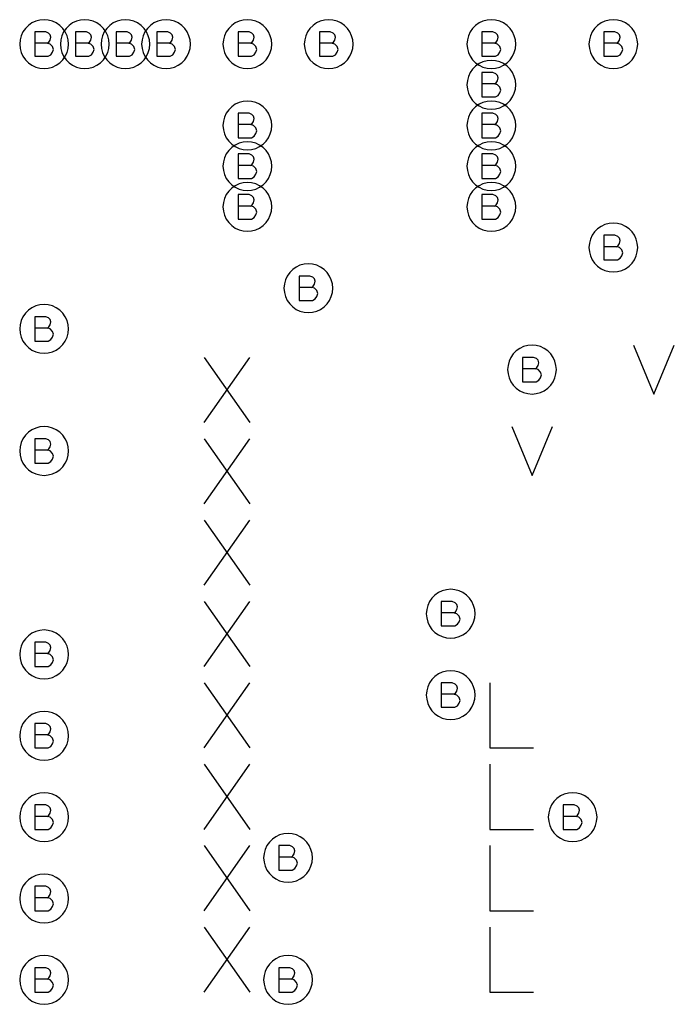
# Model space of a CAD drawing. Extents: x 280 to 610, y 250 to 460.
# Tile 11 of 53: x 344 to 352, y 316 to 328. Entities that reach past the tile are written whole.
import ezdxf

# ---------------------------------------------------------------- set-up
doc = ezdxf.new("R2010")
doc.units = 0
doc.layers.add('RVP8-IFD_G_fab_art', color=2, linetype='CONTINUOUS')

msp = doc.modelspace()

# ---------------------------------------------------------------- linework, layer by layer
at = {"layer": 'RVP8-IFD_G_fab_art'}
for points in [[(344.6, 328.1), (344.595, 328.152), (344.582, 328.203), (344.56, 328.25), (344.53, 328.293), (344.493, 328.33), (344.45, 328.36), (344.403, 328.382), (344.352, 328.395), (344.3, 328.4), (344.248, 328.395), (344.197, 328.382), (344.15, 328.36), (344.107, 328.33), (344.07, 328.293), (344.04, 328.25), (344.018, 328.203), (344.005, 328.152), (344, 328.1), (344.005, 328.048), (344.018, 327.997), (344.04, 327.95), (344.07, 327.907), (344.107, 327.87), (344.15, 327.84), (344.197, 327.818), (344.248, 327.805), (344.3, 327.8), (344.352, 327.805), (344.403, 327.818), (344.45, 327.84), (344.493, 327.87), (344.53, 327.907), (344.56, 327.95), (344.582, 327.997), (344.595, 328.048), (344.6, 328.1)], [(345.1, 328.1), (345.095, 328.152), (345.082, 328.203), (345.06, 328.25), (345.03, 328.293), (344.993, 328.33), (344.95, 328.36), (344.903, 328.382), (344.852, 328.395), (344.8, 328.4), (344.748, 328.395), (344.697, 328.382), (344.65, 328.36), (344.607, 328.33), (344.57, 328.293), (344.54, 328.25), (344.518, 328.203), (344.505, 328.152), (344.5, 328.1), (344.505, 328.048), (344.518, 327.997), (344.54, 327.95), (344.57, 327.907), (344.607, 327.87), (344.65, 327.84), (344.697, 327.818), (344.748, 327.805), (344.8, 327.8), (344.852, 327.805), (344.903, 327.818), (344.95, 327.84), (344.993, 327.87), (345.03, 327.907), (345.06, 327.95), (345.082, 327.997), (345.095, 328.048), (345.1, 328.1)], [(345.6, 328.1), (345.595, 328.152), (345.582, 328.203), (345.56, 328.25), (345.53, 328.293), (345.493, 328.33), (345.45, 328.36), (345.403, 328.382), (345.352, 328.395), (345.3, 328.4), (345.248, 328.395), (345.197, 328.382), (345.15, 328.36), (345.107, 328.33), (345.07, 328.293), (345.04, 328.25), (345.018, 328.203), (345.005, 328.152), (345, 328.1), (345.005, 328.048), (345.018, 327.997), (345.04, 327.95), (345.07, 327.907), (345.107, 327.87), (345.15, 327.84), (345.197, 327.818), (345.248, 327.805), (345.3, 327.8), (345.352, 327.805), (345.403, 327.818), (345.45, 327.84), (345.493, 327.87), (345.53, 327.907), (345.56, 327.95), (345.582, 327.997), (345.595, 328.048), (345.6, 328.1)], [(346.1, 328.1), (346.095, 328.152), (346.082, 328.203), (346.06, 328.25), (346.03, 328.293), (345.993, 328.33), (345.95, 328.36), (345.903, 328.382), (345.852, 328.395), (345.8, 328.4), (345.748, 328.395), (345.697, 328.382), (345.65, 328.36), (345.607, 328.33), (345.57, 328.293), (345.54, 328.25), (345.518, 328.203), (345.505, 328.152), (345.5, 328.1), (345.505, 328.048), (345.518, 327.997), (345.54, 327.95), (345.57, 327.907), (345.607, 327.87), (345.65, 327.84), (345.697, 327.818), (345.748, 327.805), (345.8, 327.8), (345.852, 327.805), (345.903, 327.818), (345.95, 327.84), (345.993, 327.87), (346.03, 327.907), (346.06, 327.95), (346.082, 327.997), (346.095, 328.048), (346.1, 328.1)], [(347.1, 328.1), (347.095, 328.152), (347.082, 328.203), (347.06, 328.25), (347.03, 328.293), (346.993, 328.33), (346.95, 328.36), (346.903, 328.382), (346.852, 328.395), (346.8, 328.4), (346.748, 328.395), (346.697, 328.382), (346.65, 328.36), (346.607, 328.33), (346.57, 328.293), (346.54, 328.25), (346.518, 328.203), (346.505, 328.152), (346.5, 328.1), (346.505, 328.048), (346.518, 327.997), (346.54, 327.95), (346.57, 327.907), (346.607, 327.87), (346.65, 327.84), (346.697, 327.818), (346.748, 327.805), (346.8, 327.8), (346.852, 327.805), (346.903, 327.818), (346.95, 327.84), (346.993, 327.87), (347.03, 327.907), (347.06, 327.95), (347.082, 327.997), (347.095, 328.048), (347.1, 328.1)], [(348.1, 328.1), (348.095, 328.152), (348.082, 328.203), (348.06, 328.25), (348.03, 328.293), (347.993, 328.33), (347.95, 328.36), (347.903, 328.382), (347.852, 328.395), (347.8, 328.4), (347.748, 328.395), (347.697, 328.382), (347.65, 328.36), (347.607, 328.33), (347.57, 328.293), (347.54, 328.25), (347.518, 328.203), (347.505, 328.152), (347.5, 328.1), (347.505, 328.048), (347.518, 327.997), (347.54, 327.95), (347.57, 327.907), (347.607, 327.87), (347.65, 327.84), (347.697, 327.818), (347.748, 327.805), (347.8, 327.8), (347.852, 327.805), (347.903, 327.818), (347.95, 327.84), (347.993, 327.87), (348.03, 327.907), (348.06, 327.95), (348.082, 327.997), (348.095, 328.048), (348.1, 328.1)], [(350.1, 328.1), (350.095, 328.152), (350.082, 328.203), (350.06, 328.25), (350.03, 328.293), (349.993, 328.33), (349.95, 328.36), (349.903, 328.382), (349.852, 328.395), (349.8, 328.4), (349.748, 328.395), (349.697, 328.382), (349.65, 328.36), (349.607, 328.33), (349.57, 328.293), (349.54, 328.25), (349.518, 328.203), (349.505, 328.152), (349.5, 328.1), (349.505, 328.048), (349.518, 327.997), (349.54, 327.95), (349.57, 327.907), (349.607, 327.87), (349.65, 327.84), (349.697, 327.818), (349.748, 327.805), (349.8, 327.8), (349.852, 327.805), (349.903, 327.818), (349.95, 327.84), (349.993, 327.87), (350.03, 327.907), (350.06, 327.95), (350.082, 327.997), (350.095, 328.048), (350.1, 328.1)], [(351.6, 328.1), (351.595, 328.152), (351.582, 328.203), (351.56, 328.25), (351.53, 328.293), (351.493, 328.33), (351.45, 328.36), (351.403, 328.382), (351.352, 328.395), (351.3, 328.4), (351.248, 328.395), (351.197, 328.382), (351.15, 328.36), (351.107, 328.33), (351.07, 328.293), (351.04, 328.25), (351.018, 328.203), (351.005, 328.152), (351, 328.1), (351.005, 328.048), (351.018, 327.997), (351.04, 327.95), (351.07, 327.907), (351.107, 327.87), (351.15, 327.84), (351.197, 327.818), (351.248, 327.805), (351.3, 327.8), (351.352, 327.805), (351.403, 327.818), (351.45, 327.84), (351.493, 327.87), (351.53, 327.907), (351.56, 327.95), (351.582, 327.997), (351.595, 328.048), (351.6, 328.1)], [(350.1, 327.6), (350.095, 327.652), (350.082, 327.703), (350.06, 327.75), (350.03, 327.793), (349.993, 327.83), (349.95, 327.86), (349.903, 327.882), (349.852, 327.895), (349.8, 327.9), (349.748, 327.895), (349.697, 327.882), (349.65, 327.86), (349.607, 327.83), (349.57, 327.793), (349.54, 327.75), (349.518, 327.703), (349.505, 327.652), (349.5, 327.6), (349.505, 327.548), (349.518, 327.497), (349.54, 327.45), (349.57, 327.407), (349.607, 327.37), (349.65, 327.34), (349.697, 327.318), (349.748, 327.305), (349.8, 327.3), (349.852, 327.305), (349.903, 327.318), (349.95, 327.34), (349.993, 327.37), (350.03, 327.407), (350.06, 327.45), (350.082, 327.497), (350.095, 327.548), (350.1, 327.6)], [(347.1, 327.1), (347.095, 327.152), (347.082, 327.203), (347.06, 327.25), (347.03, 327.293), (346.993, 327.33), (346.95, 327.36), (346.903, 327.382), (346.852, 327.395), (346.8, 327.4), (346.748, 327.395), (346.697, 327.382), (346.65, 327.36), (346.607, 327.33), (346.57, 327.293), (346.54, 327.25), (346.518, 327.203), (346.505, 327.152), (346.5, 327.1), (346.505, 327.048), (346.518, 326.997), (346.54, 326.95), (346.57, 326.907), (346.607, 326.87), (346.65, 326.84), (346.697, 326.818), (346.748, 326.805), (346.8, 326.8), (346.852, 326.805), (346.903, 326.818), (346.95, 326.84), (346.993, 326.87), (347.03, 326.907), (347.06, 326.95), (347.082, 326.997), (347.095, 327.048), (347.1, 327.1)], [(350.1, 327.1), (350.095, 327.152), (350.082, 327.203), (350.06, 327.25), (350.03, 327.293), (349.993, 327.33), (349.95, 327.36), (349.903, 327.382), (349.852, 327.395), (349.8, 327.4), (349.748, 327.395), (349.697, 327.382), (349.65, 327.36), (349.607, 327.33), (349.57, 327.293), (349.54, 327.25), (349.518, 327.203), (349.505, 327.152), (349.5, 327.1), (349.505, 327.048), (349.518, 326.997), (349.54, 326.95), (349.57, 326.907), (349.607, 326.87), (349.65, 326.84), (349.697, 326.818), (349.748, 326.805), (349.8, 326.8), (349.852, 326.805), (349.903, 326.818), (349.95, 326.84), (349.993, 326.87), (350.03, 326.907), (350.06, 326.95), (350.082, 326.997), (350.095, 327.048), (350.1, 327.1)], [(347.1, 326.6), (347.095, 326.652), (347.082, 326.703), (347.06, 326.75), (347.03, 326.793), (346.993, 326.83), (346.95, 326.86), (346.903, 326.882), (346.852, 326.895), (346.8, 326.9), (346.748, 326.895), (346.697, 326.882), (346.65, 326.86), (346.607, 326.83), (346.57, 326.793), (346.54, 326.75), (346.518, 326.703), (346.505, 326.652), (346.5, 326.6), (346.505, 326.548), (346.518, 326.497), (346.54, 326.45), (346.57, 326.407), (346.607, 326.37), (346.65, 326.34), (346.697, 326.318), (346.748, 326.305), (346.8, 326.3), (346.852, 326.305), (346.903, 326.318), (346.95, 326.34), (346.993, 326.37), (347.03, 326.407), (347.06, 326.45), (347.082, 326.497), (347.095, 326.548), (347.1, 326.6)], [(350.1, 326.6), (350.095, 326.652), (350.082, 326.703), (350.06, 326.75), (350.03, 326.793), (349.993, 326.83), (349.95, 326.86), (349.903, 326.882), (349.852, 326.895), (349.8, 326.9), (349.748, 326.895), (349.697, 326.882), (349.65, 326.86), (349.607, 326.83), (349.57, 326.793), (349.54, 326.75), (349.518, 326.703), (349.505, 326.652), (349.5, 326.6), (349.505, 326.548), (349.518, 326.497), (349.54, 326.45), (349.57, 326.407), (349.607, 326.37), (349.65, 326.34), (349.697, 326.318), (349.748, 326.305), (349.8, 326.3), (349.852, 326.305), (349.903, 326.318), (349.95, 326.34), (349.993, 326.37), (350.03, 326.407), (350.06, 326.45), (350.082, 326.497), (350.095, 326.548), (350.1, 326.6)], [(347.1, 326.1), (347.095, 326.152), (347.082, 326.203), (347.06, 326.25), (347.03, 326.293), (346.993, 326.33), (346.95, 326.36), (346.903, 326.382), (346.852, 326.395), (346.8, 326.4), (346.748, 326.395), (346.697, 326.382), (346.65, 326.36), (346.607, 326.33), (346.57, 326.293), (346.54, 326.25), (346.518, 326.203), (346.505, 326.152), (346.5, 326.1), (346.505, 326.048), (346.518, 325.997), (346.54, 325.95), (346.57, 325.907), (346.607, 325.87), (346.65, 325.84), (346.697, 325.818), (346.748, 325.805), (346.8, 325.8), (346.852, 325.805), (346.903, 325.818), (346.95, 325.84), (346.993, 325.87), (347.03, 325.907), (347.06, 325.95), (347.082, 325.997), (347.095, 326.048), (347.1, 326.1)], [(350.1, 326.1), (350.095, 326.152), (350.082, 326.203), (350.06, 326.25), (350.03, 326.293), (349.993, 326.33), (349.95, 326.36), (349.903, 326.382), (349.852, 326.395), (349.8, 326.4), (349.748, 326.395), (349.697, 326.382), (349.65, 326.36), (349.607, 326.33), (349.57, 326.293), (349.54, 326.25), (349.518, 326.203), (349.505, 326.152), (349.5, 326.1), (349.505, 326.048), (349.518, 325.997), (349.54, 325.95), (349.57, 325.907), (349.607, 325.87), (349.65, 325.84), (349.697, 325.818), (349.748, 325.805), (349.8, 325.8), (349.852, 325.805), (349.903, 325.818), (349.95, 325.84), (349.993, 325.87), (350.03, 325.907), (350.06, 325.95), (350.082, 325.997), (350.095, 326.048), (350.1, 326.1)], [(351.6, 325.6), (351.595, 325.652), (351.582, 325.703), (351.56, 325.75), (351.53, 325.793), (351.493, 325.83), (351.45, 325.86), (351.403, 325.882), (351.352, 325.895), (351.3, 325.9), (351.248, 325.895), (351.197, 325.882), (351.15, 325.86), (351.107, 325.83), (351.07, 325.793), (351.04, 325.75), (351.018, 325.703), (351.005, 325.652), (351, 325.6), (351.005, 325.548), (351.018, 325.497), (351.04, 325.45), (351.07, 325.407), (351.107, 325.37), (351.15, 325.34), (351.197, 325.318), (351.248, 325.305), (351.3, 325.3), (351.352, 325.305), (351.403, 325.318), (351.45, 325.34), (351.493, 325.37), (351.53, 325.407), (351.56, 325.45), (351.582, 325.497), (351.595, 325.548), (351.6, 325.6)], [(347.85, 325.1), (347.845, 325.152), (347.832, 325.203), (347.81, 325.25), (347.78, 325.293), (347.743, 325.33), (347.7, 325.36), (347.653, 325.382), (347.602, 325.395), (347.55, 325.4), (347.498, 325.395), (347.447, 325.382), (347.4, 325.36), (347.357, 325.33), (347.32, 325.293), (347.29, 325.25), (347.268, 325.203), (347.255, 325.152), (347.25, 325.1), (347.255, 325.048), (347.268, 324.997), (347.29, 324.95), (347.32, 324.907), (347.357, 324.87), (347.4, 324.84), (347.447, 324.818), (347.498, 324.805), (347.55, 324.8), (347.602, 324.805), (347.653, 324.818), (347.7, 324.84), (347.743, 324.87), (347.78, 324.907), (347.81, 324.95), (347.832, 324.997), (347.845, 325.048), (347.85, 325.1)], [(344.6, 324.6), (344.595, 324.652), (344.582, 324.703), (344.56, 324.75), (344.53, 324.793), (344.493, 324.83), (344.45, 324.86), (344.403, 324.882), (344.352, 324.895), (344.3, 324.9), (344.248, 324.895), (344.197, 324.882), (344.15, 324.86), (344.107, 324.83), (344.07, 324.793), (344.04, 324.75), (344.018, 324.703), (344.005, 324.652), (344, 324.6), (344.005, 324.548), (344.018, 324.497), (344.04, 324.45), (344.07, 324.407), (344.107, 324.37), (344.15, 324.34), (344.197, 324.318), (344.248, 324.305), (344.3, 324.3), (344.352, 324.305), (344.403, 324.318), (344.45, 324.34), (344.493, 324.37), (344.53, 324.407), (344.56, 324.45), (344.582, 324.497), (344.595, 324.548), (344.6, 324.6)], [(350.6, 324.1), (350.595, 324.152), (350.582, 324.203), (350.56, 324.25), (350.53, 324.293), (350.493, 324.33), (350.45, 324.36), (350.403, 324.382), (350.352, 324.395), (350.3, 324.4), (350.248, 324.395), (350.197, 324.382), (350.15, 324.36), (350.107, 324.33), (350.07, 324.293), (350.04, 324.25), (350.018, 324.203), (350.005, 324.152), (350, 324.1), (350.005, 324.048), (350.018, 323.997), (350.04, 323.95), (350.07, 323.907), (350.107, 323.87), (350.15, 323.84), (350.197, 323.818), (350.248, 323.805), (350.3, 323.8), (350.352, 323.805), (350.403, 323.818), (350.45, 323.84), (350.493, 323.87), (350.53, 323.907), (350.56, 323.95), (350.582, 323.997), (350.595, 324.048), (350.6, 324.1)], [(344.6, 323.1), (344.595, 323.152), (344.582, 323.203), (344.56, 323.25), (344.53, 323.293), (344.493, 323.33), (344.45, 323.36), (344.403, 323.382), (344.352, 323.395), (344.3, 323.4), (344.248, 323.395), (344.197, 323.382), (344.15, 323.36), (344.107, 323.33), (344.07, 323.293), (344.04, 323.25), (344.018, 323.203), (344.005, 323.152), (344, 323.1), (344.005, 323.048), (344.018, 322.997), (344.04, 322.95), (344.07, 322.907), (344.107, 322.87), (344.15, 322.84), (344.197, 322.818), (344.248, 322.805), (344.3, 322.8), (344.352, 322.805), (344.403, 322.818), (344.45, 322.84), (344.493, 322.87), (344.53, 322.907), (344.56, 322.95), (344.582, 322.997), (344.595, 323.048), (344.6, 323.1)], [(349.6, 321.1), (349.595, 321.152), (349.582, 321.203), (349.56, 321.25), (349.53, 321.293), (349.493, 321.33), (349.45, 321.36), (349.403, 321.382), (349.352, 321.395), (349.3, 321.4), (349.248, 321.395), (349.197, 321.382), (349.15, 321.36), (349.107, 321.33), (349.07, 321.293), (349.04, 321.25), (349.018, 321.203), (349.005, 321.152), (349, 321.1), (349.005, 321.048), (349.018, 320.997), (349.04, 320.95), (349.07, 320.907), (349.107, 320.87), (349.15, 320.84), (349.197, 320.818), (349.248, 320.805), (349.3, 320.8), (349.352, 320.805), (349.403, 320.818), (349.45, 320.84), (349.493, 320.87), (349.53, 320.907), (349.56, 320.95), (349.582, 320.997), (349.595, 321.048), (349.6, 321.1)], [(344.6, 320.6), (344.595, 320.652), (344.582, 320.703), (344.56, 320.75), (344.53, 320.793), (344.493, 320.83), (344.45, 320.86), (344.403, 320.882), (344.352, 320.895), (344.3, 320.9), (344.248, 320.895), (344.197, 320.882), (344.15, 320.86), (344.107, 320.83), (344.07, 320.793), (344.04, 320.75), (344.018, 320.703), (344.005, 320.652), (344, 320.6), (344.005, 320.548), (344.018, 320.497), (344.04, 320.45), (344.07, 320.407), (344.107, 320.37), (344.15, 320.34), (344.197, 320.318), (344.248, 320.305), (344.3, 320.3), (344.352, 320.305), (344.403, 320.318), (344.45, 320.34), (344.493, 320.37), (344.53, 320.407), (344.56, 320.45), (344.582, 320.497), (344.595, 320.548), (344.6, 320.6)], [(349.6, 320.1), (349.595, 320.152), (349.582, 320.203), (349.56, 320.25), (349.53, 320.293), (349.493, 320.33), (349.45, 320.36), (349.403, 320.382), (349.352, 320.395), (349.3, 320.4), (349.248, 320.395), (349.197, 320.382), (349.15, 320.36), (349.107, 320.33), (349.07, 320.293), (349.04, 320.25), (349.018, 320.203), (349.005, 320.152), (349, 320.1), (349.005, 320.048), (349.018, 319.997), (349.04, 319.95), (349.07, 319.907), (349.107, 319.87), (349.15, 319.84), (349.197, 319.818), (349.248, 319.805), (349.3, 319.8), (349.352, 319.805), (349.403, 319.818), (349.45, 319.84), (349.493, 319.87), (349.53, 319.907), (349.56, 319.95), (349.582, 319.997), (349.595, 320.048), (349.6, 320.1)], [(344.6, 319.6), (344.595, 319.652), (344.582, 319.703), (344.56, 319.75), (344.53, 319.793), (344.493, 319.83), (344.45, 319.86), (344.403, 319.882), (344.352, 319.895), (344.3, 319.9), (344.248, 319.895), (344.197, 319.882), (344.15, 319.86), (344.107, 319.83), (344.07, 319.793), (344.04, 319.75), (344.018, 319.703), (344.005, 319.652), (344, 319.6), (344.005, 319.548), (344.018, 319.497), (344.04, 319.45), (344.07, 319.407), (344.107, 319.37), (344.15, 319.34), (344.197, 319.318), (344.248, 319.305), (344.3, 319.3), (344.352, 319.305), (344.403, 319.318), (344.45, 319.34), (344.493, 319.37), (344.53, 319.407), (344.56, 319.45), (344.582, 319.497), (344.595, 319.548), (344.6, 319.6)], [(344.6, 318.6), (344.595, 318.652), (344.582, 318.703), (344.56, 318.75), (344.53, 318.793), (344.493, 318.83), (344.45, 318.86), (344.403, 318.882), (344.352, 318.895), (344.3, 318.9), (344.248, 318.895), (344.197, 318.882), (344.15, 318.86), (344.107, 318.83), (344.07, 318.793), (344.04, 318.75), (344.018, 318.703), (344.005, 318.652), (344, 318.6), (344.005, 318.548), (344.018, 318.497), (344.04, 318.45), (344.07, 318.407), (344.107, 318.37), (344.15, 318.34), (344.197, 318.318), (344.248, 318.305), (344.3, 318.3), (344.352, 318.305), (344.403, 318.318), (344.45, 318.34), (344.493, 318.37), (344.53, 318.407), (344.56, 318.45), (344.582, 318.497), (344.595, 318.548), (344.6, 318.6)], [(351.1, 318.6), (351.095, 318.652), (351.082, 318.703), (351.06, 318.75), (351.03, 318.793), (350.993, 318.83), (350.95, 318.86), (350.903, 318.882), (350.852, 318.895), (350.8, 318.9), (350.748, 318.895), (350.697, 318.882), (350.65, 318.86), (350.607, 318.83), (350.57, 318.793), (350.54, 318.75), (350.518, 318.703), (350.505, 318.652), (350.5, 318.6), (350.505, 318.548), (350.518, 318.497), (350.54, 318.45), (350.57, 318.407), (350.607, 318.37), (350.65, 318.34), (350.697, 318.318), (350.748, 318.305), (350.8, 318.3), (350.852, 318.305), (350.903, 318.318), (350.95, 318.34), (350.993, 318.37), (351.03, 318.407), (351.06, 318.45), (351.082, 318.497), (351.095, 318.548), (351.1, 318.6)], [(347.6, 318.1), (347.595, 318.152), (347.582, 318.203), (347.56, 318.25), (347.53, 318.293), (347.493, 318.33), (347.45, 318.36), (347.403, 318.382), (347.352, 318.395), (347.3, 318.4), (347.248, 318.395), (347.197, 318.382), (347.15, 318.36), (347.107, 318.33), (347.07, 318.293), (347.04, 318.25), (347.018, 318.203), (347.005, 318.152), (347, 318.1), (347.005, 318.048), (347.018, 317.997), (347.04, 317.95), (347.07, 317.907), (347.107, 317.87), (347.15, 317.84), (347.197, 317.818), (347.248, 317.805), (347.3, 317.8), (347.352, 317.805), (347.403, 317.818), (347.45, 317.84), (347.493, 317.87), (347.53, 317.907), (347.56, 317.95), (347.582, 317.997), (347.595, 318.048), (347.6, 318.1)], [(344.6, 317.6), (344.595, 317.652), (344.582, 317.703), (344.56, 317.75), (344.53, 317.793), (344.493, 317.83), (344.45, 317.86), (344.403, 317.882), (344.352, 317.895), (344.3, 317.9), (344.248, 317.895), (344.197, 317.882), (344.15, 317.86), (344.107, 317.83), (344.07, 317.793), (344.04, 317.75), (344.018, 317.703), (344.005, 317.652), (344, 317.6), (344.005, 317.548), (344.018, 317.497), (344.04, 317.45), (344.07, 317.407), (344.107, 317.37), (344.15, 317.34), (344.197, 317.318), (344.248, 317.305), (344.3, 317.3), (344.352, 317.305), (344.403, 317.318), (344.45, 317.34), (344.493, 317.37), (344.53, 317.407), (344.56, 317.45), (344.582, 317.497), (344.595, 317.548), (344.6, 317.6)], [(344.6, 316.6), (344.595, 316.652), (344.582, 316.703), (344.56, 316.75), (344.53, 316.793), (344.493, 316.83), (344.45, 316.86), (344.403, 316.882), (344.352, 316.895), (344.3, 316.9), (344.248, 316.895), (344.197, 316.882), (344.15, 316.86), (344.107, 316.83), (344.07, 316.793), (344.04, 316.75), (344.018, 316.703), (344.005, 316.652), (344, 316.6), (344.005, 316.548), (344.018, 316.497), (344.04, 316.45), (344.07, 316.407), (344.107, 316.37), (344.15, 316.34), (344.197, 316.318), (344.248, 316.305), (344.3, 316.3), (344.352, 316.305), (344.403, 316.318), (344.45, 316.34), (344.493, 316.37), (344.53, 316.407), (344.56, 316.45), (344.582, 316.497), (344.595, 316.548), (344.6, 316.6)], [(347.6, 316.6), (347.595, 316.652), (347.582, 316.703), (347.56, 316.75), (347.53, 316.793), (347.493, 316.83), (347.45, 316.86), (347.403, 316.882), (347.352, 316.895), (347.3, 316.9), (347.248, 316.895), (347.197, 316.882), (347.15, 316.86), (347.107, 316.83), (347.07, 316.793), (347.04, 316.75), (347.018, 316.703), (347.005, 316.652), (347, 316.6), (347.005, 316.548), (347.018, 316.497), (347.04, 316.45), (347.07, 316.407), (347.107, 316.37), (347.15, 316.34), (347.197, 316.318), (347.248, 316.305), (347.3, 316.3), (347.352, 316.305), (347.403, 316.318), (347.45, 316.34), (347.493, 316.37), (347.53, 316.407), (347.56, 316.45), (347.582, 316.497), (347.595, 316.548), (347.6, 316.6)]]:
    msp.add_lwpolyline(points, close=True, dxfattribs=at)
for points in [[(344.34, 328.11), (344.36, 328.125), (344.375, 328.15), (344.385, 328.185), (344.375, 328.215), (344.355, 328.235), (344.32, 328.25), (344.185, 328.25), (344.185, 327.95), (344.35, 327.95), (344.385, 327.97), (344.405, 328), (344.415, 328.035), (344.405, 328.07), (344.375, 328.1), (344.34, 328.11), (344.185, 328.11)], [(344.84, 328.11), (344.86, 328.125), (344.875, 328.15), (344.885, 328.185), (344.875, 328.215), (344.855, 328.235), (344.82, 328.25), (344.685, 328.25), (344.685, 327.95), (344.85, 327.95), (344.885, 327.97), (344.905, 328), (344.915, 328.035), (344.905, 328.07), (344.875, 328.1), (344.84, 328.11), (344.685, 328.11)], [(345.34, 328.11), (345.36, 328.125), (345.375, 328.15), (345.385, 328.185), (345.375, 328.215), (345.355, 328.235), (345.32, 328.25), (345.185, 328.25), (345.185, 327.95), (345.35, 327.95), (345.385, 327.97), (345.405, 328), (345.415, 328.035), (345.405, 328.07), (345.375, 328.1), (345.34, 328.11), (345.185, 328.11)], [(345.84, 328.11), (345.86, 328.125), (345.875, 328.15), (345.885, 328.185), (345.875, 328.215), (345.855, 328.235), (345.82, 328.25), (345.685, 328.25), (345.685, 327.95), (345.85, 327.95), (345.885, 327.97), (345.905, 328), (345.915, 328.035), (345.905, 328.07), (345.875, 328.1), (345.84, 328.11), (345.685, 328.11)], [(346.84, 328.11), (346.86, 328.125), (346.875, 328.15), (346.885, 328.185), (346.875, 328.215), (346.855, 328.235), (346.82, 328.25), (346.685, 328.25), (346.685, 327.95), (346.85, 327.95), (346.885, 327.97), (346.905, 328), (346.915, 328.035), (346.905, 328.07), (346.875, 328.1), (346.84, 328.11), (346.685, 328.11)], [(347.84, 328.11), (347.86, 328.125), (347.875, 328.15), (347.885, 328.185), (347.875, 328.215), (347.855, 328.235), (347.82, 328.25), (347.685, 328.25), (347.685, 327.95), (347.85, 327.95), (347.885, 327.97), (347.905, 328), (347.915, 328.035), (347.905, 328.07), (347.875, 328.1), (347.84, 328.11), (347.685, 328.11)], [(349.84, 328.11), (349.86, 328.125), (349.875, 328.15), (349.885, 328.185), (349.875, 328.215), (349.855, 328.235), (349.82, 328.25), (349.685, 328.25), (349.685, 327.95), (349.85, 327.95), (349.885, 327.97), (349.905, 328), (349.915, 328.035), (349.905, 328.07), (349.875, 328.1), (349.84, 328.11), (349.685, 328.11)], [(351.34, 328.11), (351.36, 328.125), (351.375, 328.15), (351.385, 328.185), (351.375, 328.215), (351.355, 328.235), (351.32, 328.25), (351.185, 328.25), (351.185, 327.95), (351.35, 327.95), (351.385, 327.97), (351.405, 328), (351.415, 328.035), (351.405, 328.07), (351.375, 328.1), (351.34, 328.11), (351.185, 328.11)], [(349.84, 327.61), (349.86, 327.625), (349.875, 327.65), (349.885, 327.685), (349.875, 327.715), (349.855, 327.735), (349.82, 327.75), (349.685, 327.75), (349.685, 327.45), (349.85, 327.45), (349.885, 327.47), (349.905, 327.5), (349.915, 327.535), (349.905, 327.57), (349.875, 327.6), (349.84, 327.61), (349.685, 327.61)], [(346.84, 327.11), (346.86, 327.125), (346.875, 327.15), (346.885, 327.185), (346.875, 327.215), (346.855, 327.235), (346.82, 327.25), (346.685, 327.25), (346.685, 326.95), (346.85, 326.95), (346.885, 326.97), (346.905, 327), (346.915, 327.035), (346.905, 327.07), (346.875, 327.1), (346.84, 327.11), (346.685, 327.11)], [(349.84, 327.11), (349.86, 327.125), (349.875, 327.15), (349.885, 327.185), (349.875, 327.215), (349.855, 327.235), (349.82, 327.25), (349.685, 327.25), (349.685, 326.95), (349.85, 326.95), (349.885, 326.97), (349.905, 327), (349.915, 327.035), (349.905, 327.07), (349.875, 327.1), (349.84, 327.11), (349.685, 327.11)], [(346.84, 326.61), (346.86, 326.625), (346.875, 326.65), (346.885, 326.685), (346.875, 326.715), (346.855, 326.735), (346.82, 326.75), (346.685, 326.75), (346.685, 326.45), (346.85, 326.45), (346.885, 326.47), (346.905, 326.5), (346.915, 326.535), (346.905, 326.57), (346.875, 326.6), (346.84, 326.61), (346.685, 326.61)], [(349.84, 326.61), (349.86, 326.625), (349.875, 326.65), (349.885, 326.685), (349.875, 326.715), (349.855, 326.735), (349.82, 326.75), (349.685, 326.75), (349.685, 326.45), (349.85, 326.45), (349.885, 326.47), (349.905, 326.5), (349.915, 326.535), (349.905, 326.57), (349.875, 326.6), (349.84, 326.61), (349.685, 326.61)], [(346.84, 326.11), (346.86, 326.125), (346.875, 326.15), (346.885, 326.185), (346.875, 326.215), (346.855, 326.235), (346.82, 326.25), (346.685, 326.25), (346.685, 325.95), (346.85, 325.95), (346.885, 325.97), (346.905, 326), (346.915, 326.035), (346.905, 326.07), (346.875, 326.1), (346.84, 326.11), (346.685, 326.11)], [(349.84, 326.11), (349.86, 326.125), (349.875, 326.15), (349.885, 326.185), (349.875, 326.215), (349.855, 326.235), (349.82, 326.25), (349.685, 326.25), (349.685, 325.95), (349.85, 325.95), (349.885, 325.97), (349.905, 326), (349.915, 326.035), (349.905, 326.07), (349.875, 326.1), (349.84, 326.11), (349.685, 326.11)], [(351.34, 325.61), (351.36, 325.625), (351.375, 325.65), (351.385, 325.685), (351.375, 325.715), (351.355, 325.735), (351.32, 325.75), (351.185, 325.75), (351.185, 325.45), (351.35, 325.45), (351.385, 325.47), (351.405, 325.5), (351.415, 325.535), (351.405, 325.57), (351.375, 325.6), (351.34, 325.61), (351.185, 325.61)], [(347.59, 325.11), (347.61, 325.125), (347.625, 325.15), (347.635, 325.185), (347.625, 325.215), (347.605, 325.235), (347.57, 325.25), (347.435, 325.25), (347.435, 324.95), (347.6, 324.95), (347.635, 324.97), (347.655, 325), (347.665, 325.035), (347.655, 325.07), (347.625, 325.1), (347.59, 325.11), (347.435, 325.11)], [(344.34, 324.61), (344.36, 324.625), (344.375, 324.65), (344.385, 324.685), (344.375, 324.715), (344.355, 324.735), (344.32, 324.75), (344.185, 324.75), (344.185, 324.45), (344.35, 324.45), (344.385, 324.47), (344.405, 324.5), (344.415, 324.535), (344.405, 324.57), (344.375, 324.6), (344.34, 324.61), (344.185, 324.61)], [(351.55, 324.4), (351.8, 323.8), (352.05, 324.4)], [(346.27, 323.45), (346.83, 324.25)], [(346.27, 324.25), (346.83, 323.45)], [(350.34, 324.11), (350.36, 324.125), (350.375, 324.15), (350.385, 324.185), (350.375, 324.215), (350.355, 324.235), (350.32, 324.25), (350.185, 324.25), (350.185, 323.95), (350.35, 323.95), (350.385, 323.97), (350.405, 324), (350.415, 324.035), (350.405, 324.07), (350.375, 324.1), (350.34, 324.11), (350.185, 324.11)], [(350.05, 323.4), (350.3, 322.8), (350.55, 323.4)], [(344.34, 323.11), (344.36, 323.125), (344.375, 323.15), (344.385, 323.185), (344.375, 323.215), (344.355, 323.235), (344.32, 323.25), (344.185, 323.25), (344.185, 322.95), (344.35, 322.95), (344.385, 322.97), (344.405, 323), (344.415, 323.035), (344.405, 323.07), (344.375, 323.1), (344.34, 323.11), (344.185, 323.11)], [(346.27, 322.45), (346.83, 323.25)], [(346.27, 323.25), (346.83, 322.45)], [(346.27, 321.45), (346.83, 322.25)], [(346.27, 322.25), (346.83, 321.45)], [(346.27, 320.45), (346.83, 321.25)], [(346.27, 321.25), (346.83, 320.45)], [(349.34, 321.11), (349.36, 321.125), (349.375, 321.15), (349.385, 321.185), (349.375, 321.215), (349.355, 321.235), (349.32, 321.25), (349.185, 321.25), (349.185, 320.95), (349.35, 320.95), (349.385, 320.97), (349.405, 321), (349.415, 321.035), (349.405, 321.07), (349.375, 321.1), (349.34, 321.11), (349.185, 321.11)], [(344.34, 320.61), (344.36, 320.625), (344.375, 320.65), (344.385, 320.685), (344.375, 320.715), (344.355, 320.735), (344.32, 320.75), (344.185, 320.75), (344.185, 320.45), (344.35, 320.45), (344.385, 320.47), (344.405, 320.5), (344.415, 320.535), (344.405, 320.57), (344.375, 320.6), (344.34, 320.61), (344.185, 320.61)], [(346.27, 319.45), (346.83, 320.25)], [(346.27, 320.25), (346.83, 319.45)], [(349.34, 320.11), (349.36, 320.125), (349.375, 320.15), (349.385, 320.185), (349.375, 320.215), (349.355, 320.235), (349.32, 320.25), (349.185, 320.25), (349.185, 319.95), (349.35, 319.95), (349.385, 319.97), (349.405, 320), (349.415, 320.035), (349.405, 320.07), (349.375, 320.1), (349.34, 320.11), (349.185, 320.11)], [(349.783, 320.25), (349.783, 319.45), (350.317, 319.45)], [(344.34, 319.61), (344.36, 319.625), (344.375, 319.65), (344.385, 319.685), (344.375, 319.715), (344.355, 319.735), (344.32, 319.75), (344.185, 319.75), (344.185, 319.45), (344.35, 319.45), (344.385, 319.47), (344.405, 319.5), (344.415, 319.535), (344.405, 319.57), (344.375, 319.6), (344.34, 319.61), (344.185, 319.61)], [(346.27, 318.45), (346.83, 319.25)], [(346.27, 319.25), (346.83, 318.45)], [(349.783, 319.25), (349.783, 318.45), (350.317, 318.45)], [(344.34, 318.61), (344.36, 318.625), (344.375, 318.65), (344.385, 318.685), (344.375, 318.715), (344.355, 318.735), (344.32, 318.75), (344.185, 318.75), (344.185, 318.45), (344.35, 318.45), (344.385, 318.47), (344.405, 318.5), (344.415, 318.535), (344.405, 318.57), (344.375, 318.6), (344.34, 318.61), (344.185, 318.61)], [(350.84, 318.61), (350.86, 318.625), (350.875, 318.65), (350.885, 318.685), (350.875, 318.715), (350.855, 318.735), (350.82, 318.75), (350.685, 318.75), (350.685, 318.45), (350.85, 318.45), (350.885, 318.47), (350.905, 318.5), (350.915, 318.535), (350.905, 318.57), (350.875, 318.6), (350.84, 318.61), (350.685, 318.61)], [(346.27, 317.45), (346.83, 318.25)], [(346.27, 318.25), (346.83, 317.45)], [(347.34, 318.11), (347.36, 318.125), (347.375, 318.15), (347.385, 318.185), (347.375, 318.215), (347.355, 318.235), (347.32, 318.25), (347.185, 318.25), (347.185, 317.95), (347.35, 317.95), (347.385, 317.97), (347.405, 318), (347.415, 318.035), (347.405, 318.07), (347.375, 318.1), (347.34, 318.11), (347.185, 318.11)], [(349.783, 318.25), (349.783, 317.45), (350.317, 317.45)], [(344.34, 317.61), (344.36, 317.625), (344.375, 317.65), (344.385, 317.685), (344.375, 317.715), (344.355, 317.735), (344.32, 317.75), (344.185, 317.75), (344.185, 317.45), (344.35, 317.45), (344.385, 317.47), (344.405, 317.5), (344.415, 317.535), (344.405, 317.57), (344.375, 317.6), (344.34, 317.61), (344.185, 317.61)], [(346.27, 316.45), (346.83, 317.25)], [(346.27, 317.25), (346.83, 316.45)], [(349.783, 317.25), (349.783, 316.45), (350.317, 316.45)], [(344.34, 316.61), (344.36, 316.625), (344.375, 316.65), (344.385, 316.685), (344.375, 316.715), (344.355, 316.735), (344.32, 316.75), (344.185, 316.75), (344.185, 316.45), (344.35, 316.45), (344.385, 316.47), (344.405, 316.5), (344.415, 316.535), (344.405, 316.57), (344.375, 316.6), (344.34, 316.61), (344.185, 316.61)], [(347.34, 316.61), (347.36, 316.625), (347.375, 316.65), (347.385, 316.685), (347.375, 316.715), (347.355, 316.735), (347.32, 316.75), (347.185, 316.75), (347.185, 316.45), (347.35, 316.45), (347.385, 316.47), (347.405, 316.5), (347.415, 316.535), (347.405, 316.57), (347.375, 316.6), (347.34, 316.61), (347.185, 316.61)]]:
    msp.add_lwpolyline(points, dxfattribs=at)

doc.saveas('drawing.dxf')
